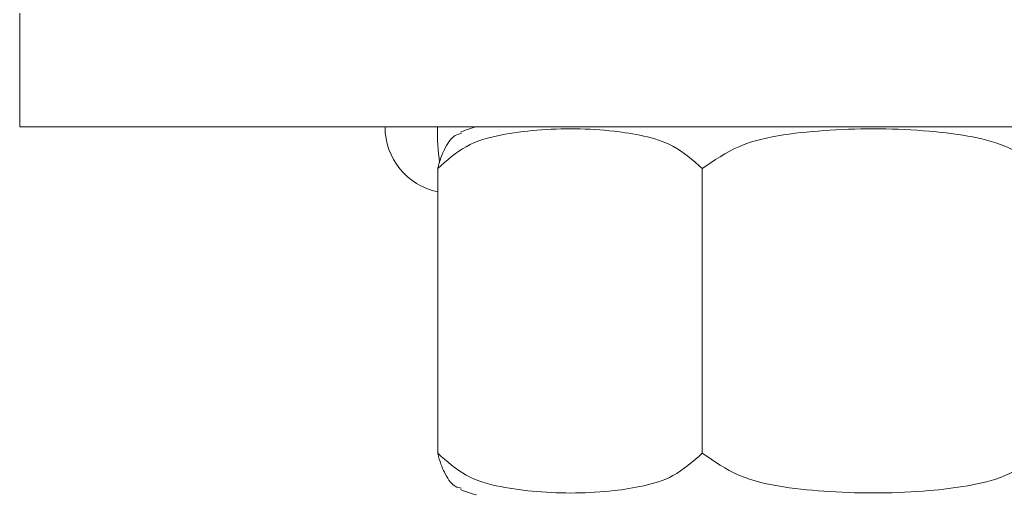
# Model space of a CAD drawing. Header units: millimetres. Extents: x 0 to 210, y 0 to 297.
# Tile 5 of 24: x 47.48 to 64.78, y 224.22 to 232.56. Entities that reach past the tile are written whole.
import ezdxf

# ---------------------------------------------------------------- set-up
doc = ezdxf.new("R2010")
doc.units = ezdxf.units.MM

msp = doc.modelspace()

# ---------------------------------------------------------------- linework, layer by layer
at = {"color": 179, "linetype": 'Continuous', "lineweight": 15}
for p, q in [((47.477, 232.681), (47.477, 230.681)), ((47.477, 230.681), (74.144, 230.681)), ((54.825, 229.949), (54.825, 224.945)), ((59.475, 229.949), (59.475, 224.945))]:
    msp.add_line(p, q, dxfattribs=at)
for centre, radius, start, end in [((55.066, 230.681), 1.167, 180, 258.0962), ((59.572, 230.661), 4.754, 179.7592, 187.3888), ((55.846, 229.204), 1.516, 102.9485, 114.1691), ((55.846, 225.691), 1.516, 245.9233, 257.0515)]:
    msp.add_arc(centre, radius, start, end, dxfattribs=at)
for points, knots in [([(54.825, 229.949), (54.987, 230.092), (55.324, 230.389), (55.935, 230.552), (56.803, 230.66), (57.65, 230.655), (58.447, 230.53), (58.991, 230.374), (59.308, 230.096), (59.475, 229.949)], [0, 0, 0, 0, 0.118299, 0.247082, 0.379362, 0.660102, 0.768088, 0.877612, 1, 1, 1, 1]), ([(55.241, 230.563), (55.205, 230.557), (55.109, 230.539), (54.97, 230.364), (54.869, 230.123), (54.83, 229.967), (54.825, 229.949)], [0, 0, 0, 0, 0.243196, 0.654829, 0.960001, 1, 1, 1, 1]), ([(59.475, 229.949), (59.683, 230.091), (60.119, 230.389), (60.905, 230.556), (62.024, 230.658), (63.112, 230.654), (64.139, 230.532), (64.839, 230.372), (65.245, 230.096), (65.46, 229.949)], [0, 0, 0, 0, 0.118291, 0.248509, 0.379381, 0.660101, 0.769044, 0.877621, 1, 1, 1, 1]), ([(55.242, 224.331), (55.206, 224.338), (55.109, 224.355), (54.97, 224.531), (54.869, 224.771), (54.83, 224.927), (54.825, 224.945)], [0, 0, 0, 0, 0.243588, 0.655008, 0.960021, 1, 1, 1, 1]), ([(54.825, 224.945), (54.987, 224.803), (55.324, 224.506), (55.935, 224.343), (56.803, 224.234), (57.65, 224.239), (58.447, 224.364), (58.991, 224.521), (59.308, 224.799), (59.475, 224.945)], [0, 0, 0, 0, 0.118299, 0.247082, 0.379362, 0.660102, 0.768088, 0.877612, 1, 1, 1, 1]), ([(59.475, 224.945), (59.683, 224.803), (60.119, 224.505), (60.905, 224.339), (62.024, 224.236), (63.112, 224.24), (64.139, 224.363), (64.839, 224.522), (65.245, 224.799), (65.46, 224.945)], [0, 0, 0, 0, 0.118291, 0.248509, 0.379381, 0.660101, 0.769044, 0.877621, 1, 1, 1, 1])]:
    msp.add_open_spline(points, degree=3, knots=knots, dxfattribs=at)

doc.saveas('drawing.dxf')
